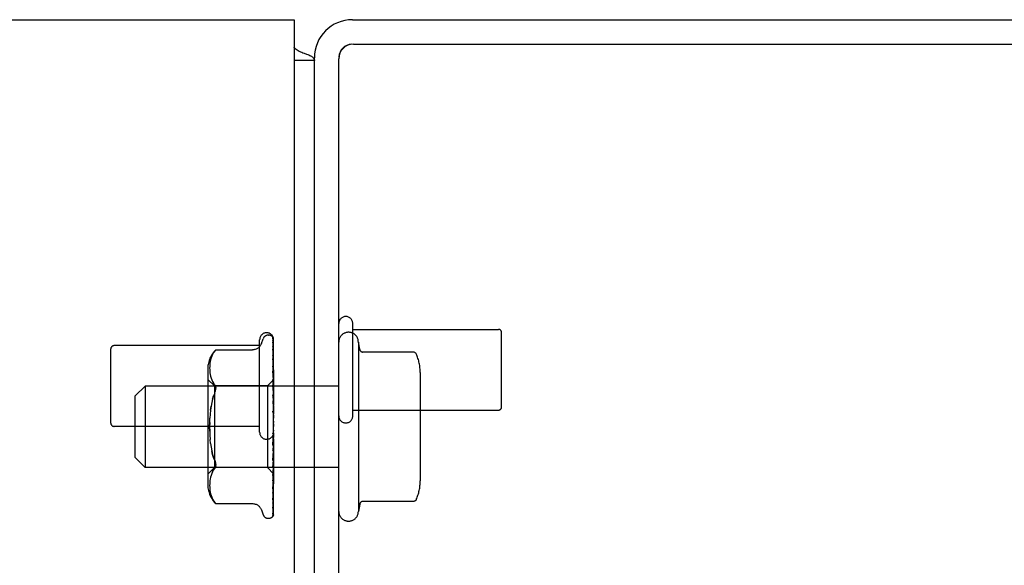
# Model space of a CAD drawing. Header units: inches. Extents: x 0 to 224, y 0 to 145.
# Tile 23 of 41: x 179.79 to 182.81, y 25.26 to 26.94. Entities that reach past the tile are written whole.
import ezdxf

# ---------------------------------------------------------------- set-up
doc = ezdxf.new("R2010")
doc.units = ezdxf.units.IN
doc.header["$LTSCALE"] = 12.302632
doc.header["$MEASUREMENT"] = 0
doc.linetypes.add('HIDDEN', pattern=[0.2, 0.1, -0.1])
doc.layers.get('0').update_dxf_attribs({"linetype": 'CONTINUOUS'})
doc.layers.add('DEFAULT_2', color=8, linetype='HIDDEN')

msp = doc.modelspace()

# ---------------------------------------------------------------- linework, layer by layer
at = {"color": 7, "linetype": 'Continuous'}
for p, q in [((63.2561, 26.9385), (180.6311, 26.9385)), ((180.6311, 26.9385), (180.6311, 9.126)), ((180.6936, 26.8135), (180.6311, 26.8135)), ((180.6936, 9.1885), (180.6936, 26.8135))]:
    msp.add_line(p, q, dxfattribs=at)
at = {"color": 3, "linetype": 'Continuous'}
for p, q in [((180.8106, 26.9385), (183.3416, 26.9385)), ((180.8136, 26.8635), (183.3456, 26.8635)), ((180.6936, 26.8135), (180.6936, 26.8215)), ((180.7686, 8.9385), (180.7686, 26.8185))]:
    msp.add_line(p, q, dxfattribs=at)
at = {"color": 7, "linetype": 'Continuous'}
for points in [[(180.633, 26.8517), (180.6351, 26.8496), (180.6375, 26.8475), (180.6403, 26.8455), (180.6435, 26.8436), (180.647, 26.8418), (180.6507, 26.8401), (180.6546, 26.8385), (180.6585, 26.837), (180.6623, 26.8356)], [(180.6623, 26.8356), (180.6697, 26.8329), (180.6731, 26.8315), (180.6763, 26.8303), (180.6792, 26.829), (180.682, 26.8276), (180.6845, 26.8262), (180.6867, 26.8248), (180.6886, 26.8233), (180.6902, 26.8218), (180.6914, 26.8202), (180.6924, 26.8187), (180.6931, 26.817), (180.6935, 26.8153), (180.6936, 26.8135)]]:
    msp.add_lwpolyline(points, dxfattribs=at)
at = {"color": 3, "linetype": 'Continuous'}
for centre, radius in [((180.8106, 26.8215), 0.117), ((180.8136, 26.8185), 0.045)]:
    msp.add_arc(centre, radius, 90, 180, dxfattribs=at)
at = {"color": 7, "linetype": 'Continuous'}
for centre, radius, start, end in [((180.4436, 26.6885), 0.25, 40.7609, 41.3932), ((180.8106, 26.8215), 0.042, 93.758, 176.242)]:
    msp.add_arc(centre, radius, start, end, dxfattribs=at)
at = {"layer": 'DEFAULT_2', "color": 8, "linetype": 'HIDDEN'}
for p, q in [((180.8116, 25.7215), (180.8116, 26.0055)), ((180.5521, 25.9697), (180.553, 25.9697)), ((180.8116, 25.9875), (181.2586, 25.9875)), ((181.2686, 25.7495), (181.2686, 25.9775)), ((180.5256, 25.9375), (180.0786, 25.9375)), ((180.5256, 25.6715), (180.5256, 25.9555)), ((180.531, 25.9437), (180.5365, 25.9588)), ((180.5649, 25.964), (180.5649, 25.964)), ((180.5659, 25.948), (180.566, 25.9471)), ((180.566, 25.9606), (180.5679, 25.8318)), ((180.566, 25.9587), (180.5679, 25.8305)), ((180.566, 25.9526), (180.5679, 25.8278)), ((180.566, 25.9471), (180.5679, 25.8241)), ((180.5686, 25.4182), (180.5686, 25.9581)), ((180.8286, 25.9485), (180.8286, 25.4285)), ((180.8327, 25.9262), (180.8286, 25.9485)), ((180.0686, 25.6995), (180.0686, 25.9275)), ((180.3808, 25.9105), (180.3783, 25.9052)), ((180.3909, 25.9244), (180.391, 25.9245)), ((180.391, 25.9245), (180.5035, 25.9245)), ((180.566, 25.9351), (180.5679, 25.8188)), ((180.566, 25.9264), (180.566, 25.9261)), ((180.566, 25.9261), (180.5679, 25.8128)), ((180.566, 25.9088), (180.566, 25.9086)), ((180.566, 25.9086), (180.5679, 25.8051)), ((180.9973, 25.9179), (180.8425, 25.9179)), ((180.3725, 25.8786), (180.3722, 25.8735)), ((180.373, 25.8837), (180.3725, 25.8785)), ((180.3738, 25.889), (180.373, 25.8836)), ((180.3749, 25.8944), (180.3738, 25.8889)), ((180.3764, 25.8998), (180.3749, 25.8943)), ((180.3784, 25.9052), (180.3764, 25.8997)), ((180.566, 25.8965), (180.566, 25.8965)), ((180.566, 25.8965), (180.5679, 25.797)), ((180.5668, 25.8901), (180.566, 25.8965)), ((180.5686, 25.8733), (180.568, 25.8791)), ((180.3666, 25.8681), (180.3666, 25.5089)), ((180.3722, 25.8737), (180.3721, 25.8687)), ((180.3721, 25.8688), (180.3722, 25.8639)), ((180.3722, 25.864), (180.3725, 25.8591)), ((180.3725, 25.8592), (180.373, 25.8541)), ((180.373, 25.8542), (180.3738, 25.849)), ((180.3738, 25.849), (180.3749, 25.8436)), ((180.566, 25.8742), (180.5679, 25.7872)), ((180.566, 25.8592), (180.566, 25.8593)), ((180.566, 25.8593), (180.5679, 25.7773)), ((180.5672, 25.8475), (180.566, 25.8592)), ((181.0186, 25.8546), (181.0186, 25.5223)), ((180.3866, 25.8137), (180.3666, 25.8337)), ((180.3749, 25.8436), (180.3764, 25.8381)), ((180.3764, 25.8381), (180.3784, 25.8325)), ((180.3784, 25.8326), (180.3809, 25.8271)), ((180.3809, 25.8272), (180.3839, 25.8221)), ((180.3876, 25.8172), (180.384, 25.822)), ((180.5684, 25.8325), (180.5496, 25.8137)), ((180.566, 25.8331), (180.5679, 25.7657)), ((180.566, 25.8157), (180.566, 25.816)), ((180.566, 25.816), (180.5679, 25.7543)), ((180.5684, 25.8325), (180.5679, 25.8318)), ((180.5679, 25.8318), (180.5679, 25.8318)), ((180.5686, 25.8305), (180.5679, 25.828)), ((180.5679, 25.8305), (180.5679, 25.8305)), ((180.5679, 25.8278), (180.5679, 25.828)), ((180.5679, 25.8241), (180.5679, 25.824)), ((180.5686, 25.8215), (180.5679, 25.824)), ((180.5686, 25.8232), (180.5679, 25.8191)), ((180.5679, 25.8188), (180.5679, 25.8191)), ((180.5686, 25.8327), (180.5684, 25.8325)), ((180.1436, 25.7835), (180.1736, 25.8135)), ((180.7686, 25.8135), (180.1736, 25.8135)), ((180.1736, 25.8135), (180.1736, 25.5635)), ((180.5496, 25.8137), (180.3866, 25.8137)), ((180.3866, 25.8137), (180.3866, 25.5632)), ((180.5496, 25.8137), (180.5496, 25.5632)), ((180.568, 25.794), (180.566, 25.8157)), ((180.566, 25.7866), (180.5679, 25.7413)), ((180.5679, 25.8128), (180.5679, 25.8127)), ((180.5679, 25.8127), (180.5679, 25.8126)), ((180.5686, 25.8086), (180.5679, 25.8126)), ((180.5686, 25.811), (180.5679, 25.8055)), ((180.5679, 25.8051), (180.5679, 25.8055)), ((180.5679, 25.797), (180.5679, 25.7967)), ((180.5686, 25.7913), (180.5679, 25.7967)), ((180.5686, 25.7944), (180.5679, 25.7877)), ((180.5679, 25.7872), (180.5679, 25.7877)), ((180.5686, 25.7872), (180.568, 25.794)), ((180.1436, 25.5935), (180.1436, 25.7835)), ((180.3812, 25.7733), (180.3842, 25.783)), ((180.566, 25.7678), (180.566, 25.768)), ((180.566, 25.768), (180.5679, 25.7289)), ((180.566, 25.7678), (180.5686, 25.738)), ((180.5679, 25.7773), (180.5679, 25.777)), ((180.5686, 25.7703), (180.5679, 25.777)), ((180.5686, 25.774), (180.5679, 25.7663)), ((180.5679, 25.7657), (180.5679, 25.7663)), ((180.3749, 25.7396), (180.3766, 25.7515)), ((180.566, 25.7364), (180.5679, 25.7149)), ((180.5679, 25.7543), (180.5679, 25.754)), ((180.5686, 25.7463), (180.5679, 25.754)), ((180.5686, 25.7505), (180.5679, 25.742)), ((180.5679, 25.7413), (180.5679, 25.742)), ((180.5679, 25.7289), (180.5679, 25.7286)), ((180.5686, 25.7202), (180.5679, 25.7286)), ((180.8116, 25.7395), (181.2586, 25.7395)), ((180.5686, 25.7247), (180.5679, 25.7159)), ((180.5679, 25.7149), (180.5679, 25.7159)), ((180.5686, 25.693), (180.5679, 25.7018)), ((180.5686, 25.6976), (180.5679, 25.6887)), ((180.5256, 25.6895), (180.0786, 25.6895)), ((180.5686, 25.6657), (180.5679, 25.6746)), ((180.5686, 25.6702), (180.5679, 25.6616)), ((180.3749, 25.6373), (180.3737, 25.6496)), ((180.566, 25.6343), (180.5686, 25.6643)), ((180.5679, 25.6615), (180.566, 25.6342)), ((180.5679, 25.6486), (180.566, 25.615)), ((180.5679, 25.6351), (180.566, 25.5844)), ((180.5679, 25.6615), (180.5679, 25.6616)), ((180.5679, 25.6486), (180.5679, 25.6478)), ((180.5686, 25.6391), (180.5679, 25.6478)), ((180.5686, 25.6435), (180.5679, 25.6354)), ((180.5679, 25.6351), (180.5679, 25.6354)), ((180.566, 25.6342), (180.566, 25.6343)), ((180.5679, 25.6231), (180.566, 25.5665)), ((180.566, 25.5847), (180.5686, 25.614)), ((180.5679, 25.6108), (180.566, 25.5386)), ((180.5679, 25.6231), (180.5679, 25.6225)), ((180.5686, 25.6144), (180.5679, 25.6225)), ((180.5686, 25.6183), (180.5679, 25.6111)), ((180.5679, 25.6108), (180.5679, 25.6111)), ((180.1436, 25.5935), (180.1736, 25.5635)), ((180.3876, 25.585), (180.3888, 25.5817)), ((180.3898, 25.5786), (180.3888, 25.5817)), ((180.5679, 25.6001), (180.566, 25.5226)), ((180.5679, 25.5893), (180.566, 25.4982)), ((180.566, 25.5844), (180.566, 25.5847)), ((180.5679, 25.5803), (180.566, 25.4846)), ((180.5679, 25.6001), (180.5679, 25.5996)), ((180.5686, 25.5923), (180.5679, 25.5996)), ((180.5686, 25.5957), (180.5679, 25.5896)), ((180.5679, 25.5893), (180.5679, 25.5896)), ((180.5679, 25.5803), (180.5679, 25.5799)), ((180.5686, 25.5737), (180.5679, 25.5799)), ((180.5686, 25.5765), (180.5679, 25.5717)), ((180.7686, 25.5635), (180.1736, 25.5635)), ((180.3866, 25.5632), (180.3666, 25.5432)), ((180.3784, 25.5444), (180.3764, 25.5388)), ((180.3809, 25.5498), (180.3784, 25.5444)), ((180.5496, 25.5632), (180.3866, 25.5632)), ((180.3909, 25.568), (180.3905, 25.5657)), ((180.5686, 25.5442), (180.5496, 25.5632)), ((180.5679, 25.5715), (180.566, 25.4647)), ((180.5679, 25.5644), (180.566, 25.454)), ((180.5679, 25.5579), (180.566, 25.4392)), ((180.566, 25.5388), (180.5676, 25.5554)), ((180.5679, 25.553), (180.566, 25.4319)), ((180.5679, 25.549), (180.566, 25.4228)), ((180.5679, 25.5465), (180.566, 25.4191)), ((180.5679, 25.5452), (180.566, 25.4161)), ((180.5676, 25.5554), (180.5686, 25.5664)), ((180.5679, 25.5715), (180.5679, 25.5717)), ((180.5679, 25.5644), (180.5679, 25.5641)), ((180.5686, 25.5592), (180.5679, 25.5641)), ((180.5686, 25.5613), (180.5679, 25.5581)), ((180.5679, 25.5579), (180.5679, 25.5581)), ((180.5679, 25.553), (180.5679, 25.5528)), ((180.5686, 25.5494), (180.5679, 25.5528)), ((180.5679, 25.549), (180.5679, 25.5491)), ((180.5679, 25.5465), (180.5679, 25.5464)), ((180.5679, 25.5452), (180.5679, 25.5452)), ((180.3725, 25.5179), (180.3722, 25.5129)), ((180.373, 25.5228), (180.3725, 25.5178)), ((180.3738, 25.528), (180.373, 25.5228)), ((180.3749, 25.5334), (180.3738, 25.5279)), ((180.3764, 25.5389), (180.3749, 25.5333)), ((180.566, 25.5386), (180.566, 25.5388)), ((180.5672, 25.5092), (180.568, 25.517)), ((180.568, 25.517), (180.5686, 25.5232)), ((180.3722, 25.513), (180.3721, 25.5081)), ((180.3721, 25.5082), (180.3722, 25.5033)), ((180.3722, 25.5034), (180.3725, 25.4983)), ((180.3725, 25.4984), (180.373, 25.4932)), ((180.373, 25.4933), (180.3738, 25.4879)), ((180.3738, 25.488), (180.3749, 25.4826)), ((180.566, 25.4982), (180.566, 25.4983)), ((180.568, 25.4804), (180.5686, 25.4859)), ((180.3749, 25.4827), (180.3764, 25.4771)), ((180.3764, 25.4772), (180.3784, 25.4717)), ((180.3783, 25.4718), (180.3808, 25.4664)), ((180.3876, 25.4563), (180.3839, 25.4613)), ((180.3889, 25.4547), (180.3876, 25.4563)), ((180.3901, 25.4534), (180.3907, 25.4528)), ((180.566, 25.4647), (180.566, 25.4646)), ((180.566, 25.4646), (180.566, 25.4645)), ((180.566, 25.454), (180.566, 25.4537)), ((180.5672, 25.4736), (180.568, 25.4804)), ((180.9973, 25.4591), (180.8425, 25.4591)), ((180.391, 25.4524), (180.3905, 25.453)), ((180.391, 25.4524), (180.5035, 25.4524)), ((180.531, 25.4332), (180.5365, 25.4182)), ((180.5658, 25.4308), (180.5658, 25.4308)), ((180.566, 25.4392), (180.5659, 25.4387)), ((180.8327, 25.4508), (180.8286, 25.4285)), ((180.5521, 25.4072), (180.553, 25.4072)), ((180.5638, 25.4114), (180.5639, 25.4115))]:
    msp.add_line(p, q, dxfattribs=at)
for points in [[(180.531, 25.9437), (180.5303, 25.9419), (180.5295, 25.9403), (180.5286, 25.9386), (180.5275, 25.937), (180.5263, 25.9354), (180.525, 25.9339), (180.5236, 25.9325), (180.522, 25.9311), (180.5203, 25.9298), (180.5185, 25.9286), (180.5165, 25.9275), (180.5144, 25.9266), (180.5121, 25.9258), (180.5098, 25.9252), (180.5074, 25.9248), (180.5048, 25.9245), (180.5036, 25.9245)], [(180.5649, 25.964), (180.5649, 25.964), (180.5649, 25.964), (180.565, 25.9638), (180.5651, 25.9636), (180.5653, 25.9633), (180.5655, 25.963), (180.5656, 25.9626), (180.5658, 25.9622), (180.5659, 25.9618), (180.5659, 25.9613), (180.566, 25.9608), (180.566, 25.9606)], [(180.5686, 25.9577), (180.5686, 25.9578), (180.5683, 25.9585), (180.5681, 25.9591), (180.5678, 25.9597), (180.5675, 25.9603), (180.5671, 25.9609), (180.5668, 25.9614), (180.5665, 25.9619), (180.5662, 25.9623), (180.5659, 25.9627), (180.5657, 25.9631), (180.5654, 25.9634), (180.5652, 25.9636), (180.5649, 25.964)], [(180.5656, 25.9608), (180.5657, 25.9605), (180.5659, 25.9599), (180.566, 25.9593), (180.566, 25.9587)], [(180.5686, 25.9502), (180.5686, 25.9504), (180.5682, 25.9522), (180.5678, 25.9539), (180.5674, 25.9555), (180.5669, 25.9571), (180.5664, 25.9585), (180.5659, 25.9599), (180.5656, 25.9608)], [(180.5657, 25.9542), (180.5657, 25.9543), (180.5657, 25.9543), (180.5657, 25.9543), (180.5657, 25.9541), (180.5658, 25.9538), (180.5659, 25.9534), (180.566, 25.9528), (180.566, 25.9526)], [(180.5663, 25.9532), (180.5659, 25.9539), (180.5658, 25.9541), (180.5657, 25.9542)], [(180.5686, 25.933), (180.5684, 25.9347), (180.568, 25.9372), (180.5676, 25.9396), (180.5671, 25.9419), (180.5667, 25.9442), (180.5662, 25.9464), (180.5659, 25.948)], [(180.5686, 25.9581), (180.5685, 25.9584), (180.5681, 25.9598), (180.5675, 25.961), (180.5669, 25.9622), (180.566, 25.9634)], [(180.5686, 25.9483), (180.5684, 25.949), (180.5682, 25.9496), (180.5679, 25.9502), (180.5676, 25.9508), (180.5674, 25.9513), (180.5671, 25.9518), (180.5668, 25.9523), (180.5666, 25.9528), (180.5663, 25.9532)], [(180.3808, 25.9105), (180.3839, 25.9156), (180.3876, 25.9206)], [(180.3909, 25.9244), (180.3906, 25.9241), (180.3901, 25.9236), (180.3895, 25.9228), (180.3886, 25.9218), (180.3876, 25.9206)], [(180.3876, 25.9206), (180.3886, 25.9218), (180.3895, 25.9228), (180.3901, 25.9236), (180.3906, 25.9241)], [(180.566, 25.9356), (180.5659, 25.9357), (180.5659, 25.9358), (180.5659, 25.9357), (180.566, 25.9354), (180.566, 25.9351)], [(180.5669, 25.9337), (180.5664, 25.9348), (180.5662, 25.9352), (180.566, 25.9355), (180.566, 25.9356)], [(180.5686, 25.907), (180.5684, 25.909), (180.568, 25.9121), (180.5676, 25.9152), (180.5672, 25.9182), (180.5667, 25.9213), (180.5663, 25.9243), (180.566, 25.9264)], [(180.5669, 25.9065), (180.5666, 25.9071), (180.5664, 25.9076), (180.5662, 25.9081), (180.5661, 25.9084), (180.566, 25.9087), (180.566, 25.9087)], [(180.5686, 25.9297), (180.5685, 25.9301), (180.5682, 25.9309), (180.5679, 25.9316), (180.5676, 25.9323), (180.5672, 25.933), (180.5669, 25.9337)], [(181.0065, 25.9119), (181.0057, 25.9134), (181.0047, 25.9147), (181.0034, 25.9158), (181.002, 25.9167), (181.0004, 25.9174), (180.9987, 25.9178), (180.9973, 25.9179)], [(180.568, 25.8791), (180.5676, 25.8827), (180.5668, 25.8901)], [(180.5686, 25.9024), (180.5686, 25.9026), (180.5682, 25.9035), (180.5678, 25.9044), (180.5675, 25.9052), (180.5669, 25.9065)], [(180.5671, 25.871), (180.5668, 25.8717), (180.5665, 25.8723), (180.5663, 25.8729), (180.5662, 25.8734), (180.5661, 25.8738), (180.566, 25.8741), (180.566, 25.8742)], [(180.5686, 25.8674), (180.5685, 25.8679), (180.5681, 25.8687), (180.5678, 25.8695), (180.5671, 25.871)], [(180.5686, 25.8328), (180.5684, 25.8352), (180.5672, 25.8475)], [(180.3876, 25.8172), (180.3888, 25.8154), (180.3898, 25.8133), (180.3905, 25.8112), (180.3909, 25.8089), (180.391, 25.8065)], [(180.5686, 25.8261), (180.5686, 25.8263), (180.5682, 25.8271), (180.5679, 25.8279), (180.5675, 25.8287), (180.5671, 25.8295), (180.5668, 25.8302), (180.5665, 25.831), (180.5663, 25.8316), (180.5661, 25.8322), (180.566, 25.8327), (180.566, 25.8331)], [(180.5686, 25.8324), (180.5684, 25.8321), (180.5682, 25.8319), (180.568, 25.8318), (180.5679, 25.8318), (180.5679, 25.8318), (180.5679, 25.8318)], [(180.5686, 25.8317), (180.5684, 25.8314), (180.5682, 25.8311), (180.568, 25.8308), (180.5679, 25.8306), (180.5679, 25.8305), (180.5679, 25.8305)], [(180.5686, 25.8297), (180.5684, 25.8299), (180.5683, 25.8301), (180.5681, 25.8303), (180.5679, 25.8305)], [(180.5686, 25.8278), (180.5684, 25.8277), (180.5682, 25.8276), (180.568, 25.8276), (180.5679, 25.8277), (180.5679, 25.8278)], [(180.5686, 25.8258), (180.5684, 25.8254), (180.5682, 25.825), (180.568, 25.8247), (180.5679, 25.8244), (180.5679, 25.8242), (180.5679, 25.8241)], [(180.5686, 25.8183), (180.5684, 25.8183), (180.5682, 25.8183), (180.568, 25.8184), (180.5679, 25.8186), (180.5679, 25.8188)], [(180.3876, 25.7919), (180.3842, 25.783), (180.3812, 25.7733), (180.3787, 25.7627), (180.3766, 25.7515), (180.3749, 25.7396), (180.3737, 25.7273), (180.3728, 25.7146)], [(180.3876, 25.7919), (180.3888, 25.7952), (180.3898, 25.7983), (180.3905, 25.8012), (180.3909, 25.8039), (180.391, 25.8065)], [(180.5686, 25.7799), (180.5686, 25.78), (180.5683, 25.7807), (180.568, 25.7813), (180.5676, 25.7819), (180.5673, 25.7826), (180.567, 25.7832), (180.5667, 25.7839), (180.5664, 25.7846), (180.5662, 25.7853), (180.5661, 25.786), (180.566, 25.7866), (180.566, 25.7866)], [(180.5686, 25.815), (180.5684, 25.8146), (180.5682, 25.8141), (180.568, 25.8137), (180.5679, 25.8133), (180.5679, 25.813), (180.5679, 25.8128)], [(180.5686, 25.804), (180.5684, 25.8041), (180.5682, 25.8043), (180.568, 25.8045), (180.5679, 25.8048), (180.5679, 25.8051)], [(180.5686, 25.7996), (180.5684, 25.7991), (180.5682, 25.7985), (180.568, 25.798), (180.5679, 25.7976), (180.5679, 25.7971), (180.5679, 25.797)], [(180.5686, 25.7856), (180.5684, 25.7858), (180.5682, 25.7861), (180.568, 25.7864), (180.5679, 25.7868), (180.5679, 25.7872)], [(180.5686, 25.7802), (180.5684, 25.7796), (180.5682, 25.779), (180.568, 25.7785), (180.5679, 25.7779), (180.5679, 25.7774), (180.5679, 25.7773)], [(180.5686, 25.7636), (180.5684, 25.764), (180.5682, 25.7643), (180.568, 25.7648), (180.5679, 25.7652), (180.5679, 25.7657)], [(180.5686, 25.7575), (180.5684, 25.7569), (180.5682, 25.7563), (180.568, 25.7557), (180.5679, 25.7551), (180.5679, 25.7545), (180.5679, 25.7543)], [(180.5676, 25.7323), (180.5674, 25.7327), (180.5671, 25.7332), (180.5668, 25.7338), (180.5665, 25.7344), (180.5663, 25.7351), (180.5661, 25.7358), (180.566, 25.7365)], [(180.5686, 25.7306), (180.5685, 25.7309), (180.5682, 25.7314), (180.5676, 25.7323)], [(180.5686, 25.739), (180.5684, 25.7394), (180.5682, 25.7399), (180.568, 25.7404), (180.5679, 25.7409), (180.5679, 25.7413)], [(180.5686, 25.7323), (180.5684, 25.7317), (180.5682, 25.7311), (180.568, 25.7304), (180.5679, 25.7298), (180.5679, 25.7292), (180.5679, 25.7289)], [(180.3723, 25.6753), (180.3721, 25.6885), (180.3723, 25.7016), (180.3728, 25.7146)], [(180.3723, 25.7016), (180.3721, 25.6885), (180.3723, 25.6753), (180.3728, 25.6623), (180.3737, 25.6496)], [(180.5686, 25.7125), (180.5684, 25.713), (180.5682, 25.7135), (180.568, 25.7141), (180.5679, 25.7147), (180.5679, 25.7149)], [(180.5686, 25.7055), (180.5684, 25.7049), (180.5682, 25.7043), (180.568, 25.7037), (180.5679, 25.7031), (180.5679, 25.7025), (180.5679, 25.7018)], [(180.568, 25.6762), (180.5677, 25.6748), (180.5674, 25.6733), (180.5671, 25.6717), (180.5668, 25.6701), (180.5665, 25.6685), (180.5661, 25.667)], [(180.5661, 25.6669), (180.5662, 25.6673), (180.5664, 25.6679), (180.5666, 25.6685), (180.5669, 25.669), (180.5671, 25.6694), (180.5673, 25.6697), (180.5676, 25.67), (180.5677, 25.6703)], [(180.5677, 25.6703), (180.5681, 25.6707), (180.5683, 25.671), (180.5684, 25.6712), (180.5686, 25.6715)], [(180.5686, 25.6851), (180.5684, 25.6857), (180.5682, 25.6863), (180.568, 25.6869), (180.5679, 25.6875), (180.5679, 25.6881), (180.5679, 25.6887)], [(180.568, 25.6762), (180.5679, 25.6758), (180.5679, 25.6752), (180.5679, 25.6746)], [(180.5686, 25.6781), (180.5684, 25.6775), (180.5682, 25.677), (180.568, 25.6764), (180.568, 25.6762)], [(180.3749, 25.6373), (180.3766, 25.6255), (180.3787, 25.6142), (180.3812, 25.6037), (180.3842, 25.5939), (180.3876, 25.585)], [(180.5686, 25.6579), (180.5684, 25.6585), (180.5682, 25.6591), (180.568, 25.6597), (180.5679, 25.6604), (180.5679, 25.661), (180.5679, 25.6615)], [(180.5686, 25.651), (180.5684, 25.6506), (180.5682, 25.6501), (180.568, 25.6495), (180.5679, 25.649), (180.5679, 25.6486)], [(180.5686, 25.6318), (180.5684, 25.6324), (180.5682, 25.633), (180.568, 25.6336), (180.5679, 25.6342), (180.5679, 25.6348), (180.5679, 25.6351)], [(180.3876, 25.585), (180.3842, 25.594), (180.3812, 25.6037), (180.3787, 25.6142)], [(180.5679, 25.6313), (180.5678, 25.631), (180.5678, 25.6309), (180.5677, 25.6308), (180.5675, 25.6308), (180.5673, 25.6308), (180.5671, 25.6309), (180.5669, 25.6311), (180.5667, 25.6314), (180.5665, 25.6317), (180.5663, 25.6321), (180.5661, 25.6326), (180.566, 25.6332), (180.566, 25.6338), (180.566, 25.6342)], [(180.566, 25.615), (180.5661, 25.6155), (180.5662, 25.6162), (180.5664, 25.6169), (180.5666, 25.6176), (180.5669, 25.6182), (180.5672, 25.6188), (180.5676, 25.6194), (180.5682, 25.6205)], [(180.5686, 25.6254), (180.5684, 25.625), (180.5682, 25.6245), (180.568, 25.6241), (180.5679, 25.6236), (180.5679, 25.6231)], [(180.5686, 25.6077), (180.5684, 25.6083), (180.5682, 25.6089), (180.568, 25.6095), (180.5679, 25.6101), (180.5679, 25.6106), (180.5679, 25.6108)], [(180.5682, 25.6205), (180.5685, 25.6211), (180.5686, 25.6214)], [(180.3898, 25.5786), (180.3905, 25.5757), (180.3909, 25.573)], [(180.5686, 25.6019), (180.5684, 25.6017), (180.5682, 25.6013), (180.568, 25.601), (180.5679, 25.6005), (180.5679, 25.6001)], [(180.5686, 25.5865), (180.5684, 25.5871), (180.5682, 25.5877), (180.568, 25.5882), (180.5679, 25.5887), (180.5679, 25.5892), (180.5679, 25.5893)], [(180.5686, 25.5817), (180.5684, 25.5815), (180.5681, 25.5813), (180.568, 25.581), (180.5679, 25.5807), (180.5679, 25.5803)], [(180.3809, 25.5498), (180.3839, 25.5549), (180.3876, 25.5598)], [(180.3876, 25.5598), (180.3888, 25.5616), (180.3898, 25.5636), (180.3905, 25.5657)], [(180.3909, 25.568), (180.391, 25.5704), (180.3909, 25.573)], [(180.566, 25.5665), (180.566, 25.5666), (180.5661, 25.5671), (180.5662, 25.5677), (180.5664, 25.5683), (180.5666, 25.569), (180.5669, 25.5697), (180.5672, 25.5704), (180.5676, 25.5712), (180.5679, 25.5719), (180.5683, 25.5726), (180.5686, 25.5734)], [(180.5686, 25.5691), (180.5684, 25.5696), (180.5682, 25.5701), (180.568, 25.5706), (180.5679, 25.571), (180.5679, 25.5714), (180.5679, 25.5715)], [(180.5686, 25.5652), (180.5684, 25.5652), (180.5682, 25.5651), (180.568, 25.5649), (180.5679, 25.5647), (180.5679, 25.5644)], [(180.5686, 25.5559), (180.5684, 25.5564), (180.5682, 25.5568), (180.568, 25.5572), (180.5679, 25.5575), (180.5679, 25.5578), (180.5679, 25.5579)], [(180.5686, 25.5533), (180.5684, 25.5533), (180.5682, 25.5533), (180.568, 25.5533), (180.5679, 25.5532), (180.5679, 25.553)], [(180.5686, 25.5507), (180.5684, 25.5503), (180.5683, 25.5498), (180.5681, 25.5494), (180.5679, 25.5491)], [(180.5686, 25.5475), (180.5684, 25.5479), (180.5682, 25.5483), (180.568, 25.5486), (180.5679, 25.5488), (180.5679, 25.549), (180.5679, 25.549)], [(180.5686, 25.5462), (180.5684, 25.5464), (180.5682, 25.5465), (180.568, 25.5466), (180.5679, 25.5466), (180.5679, 25.5465), (180.5679, 25.5465)], [(180.5686, 25.5447), (180.5684, 25.5451), (180.5683, 25.5455), (180.5681, 25.5459), (180.5679, 25.5464)], [(180.5686, 25.5451), (180.5684, 25.5451), (180.5683, 25.5451), (180.5681, 25.5451), (180.5679, 25.5452)], [(180.5686, 25.5443), (180.5684, 25.5446), (180.5682, 25.5448), (180.568, 25.545), (180.5679, 25.5451), (180.5679, 25.5452), (180.5679, 25.5452)], [(180.566, 25.5226), (180.566, 25.5228), (180.5661, 25.5231), (180.5662, 25.5236), (180.5664, 25.5241), (180.5666, 25.5247), (180.5669, 25.5254), (180.5672, 25.5261)], [(180.5672, 25.5261), (180.5678, 25.5275), (180.5681, 25.5282), (180.5685, 25.529), (180.5686, 25.5295)], [(180.566, 25.4983), (180.5663, 25.5011), (180.5672, 25.5092)], [(180.566, 25.4846), (180.566, 25.4846), (180.566, 25.4848), (180.5661, 25.4851), (180.5663, 25.4855), (180.5665, 25.4861), (180.5667, 25.4867), (180.567, 25.4874), (180.5677, 25.4888)], [(180.5677, 25.4888), (180.5681, 25.4896), (180.5684, 25.4905), (180.5686, 25.4911)], [(180.3808, 25.4664), (180.3839, 25.4613), (180.3876, 25.4563)], [(180.3887, 25.455), (180.3892, 25.4544), (180.3896, 25.4539)], [(180.39, 25.4534), (180.3895, 25.454), (180.3889, 25.4547)], [(180.5659, 25.4387), (180.5663, 25.4405), (180.5667, 25.4431), (180.5672, 25.4458), (180.5676, 25.4485), (180.568, 25.4512), (180.5684, 25.454), (180.5686, 25.4559)], [(180.566, 25.4645), (180.5663, 25.4669), (180.5672, 25.4736)], [(180.566, 25.4537), (180.566, 25.4537), (180.566, 25.4539), (180.5661, 25.4542), (180.5663, 25.4546), (180.5666, 25.4551)], [(180.5666, 25.4551), (180.5672, 25.4564), (180.5675, 25.4572), (180.5679, 25.458), (180.5682, 25.4588), (180.5686, 25.4597), (180.5686, 25.4599)], [(181.0065, 25.465), (181.0057, 25.4636), (181.0047, 25.4623), (181.0034, 25.4611), (181.002, 25.4602), (181.0004, 25.4595), (180.9987, 25.4592), (180.9973, 25.4591)], [(180.3908, 25.4526), (180.391, 25.4525), (180.391, 25.4524)], [(180.5036, 25.4524), (180.5048, 25.4524), (180.5074, 25.4522), (180.5098, 25.4518), (180.5121, 25.4511), (180.5144, 25.4504), (180.5165, 25.4494), (180.5185, 25.4483), (180.5203, 25.4472), (180.522, 25.4459), (180.5236, 25.4445), (180.525, 25.443), (180.5263, 25.4415), (180.5275, 25.4399), (180.5286, 25.4383), (180.5295, 25.4367), (180.5303, 25.435), (180.531, 25.4332)], [(180.5658, 25.4215), (180.5661, 25.4227), (180.5666, 25.4245), (180.5671, 25.4264), (180.5675, 25.4284), (180.5679, 25.4304), (180.5683, 25.4326), (180.5686, 25.4342)], [(180.566, 25.4319), (180.566, 25.4316), (180.5659, 25.4312), (180.5659, 25.4309), (180.5658, 25.4308)], [(180.5658, 25.4308), (180.5659, 25.4309), (180.566, 25.4312), (180.5662, 25.4315)], [(180.5662, 25.4315), (180.5667, 25.4324), (180.5669, 25.433), (180.5672, 25.4335), (180.5675, 25.4341), (180.5678, 25.4348), (180.5681, 25.4355), (180.5684, 25.4362), (180.5686, 25.4368)], [(180.5686, 25.4182), (180.5681, 25.4169), (180.5675, 25.4158), (180.5669, 25.4147), (180.5663, 25.4139), (180.5657, 25.4131), (180.5651, 25.4125), (180.5646, 25.412), (180.5642, 25.4117), (180.564, 25.4115), (180.5638, 25.4114), (180.5638, 25.4114)], [(180.5648, 25.4125), (180.5654, 25.4133), (180.5661, 25.4145), (180.5667, 25.4158), (180.5672, 25.4171), (180.5677, 25.4185), (180.5682, 25.42), (180.5686, 25.4216)], [(180.566, 25.4161), (180.566, 25.4158), (180.5659, 25.4153), (180.5658, 25.4147), (180.5657, 25.4142), (180.5655, 25.4137), (180.5653, 25.4132), (180.565, 25.4128), (180.5648, 25.4125), (180.5648, 25.4125)], [(180.566, 25.4191), (180.566, 25.4188), (180.5659, 25.4182), (180.5658, 25.4177), (180.5657, 25.4173), (180.5655, 25.4169), (180.5654, 25.4167), (180.5654, 25.4167), (180.5654, 25.4167)], [(180.5654, 25.4167), (180.5654, 25.4167), (180.5655, 25.4168)], [(180.5655, 25.4168), (180.5659, 25.4174), (180.5661, 25.4178), (180.5664, 25.4182), (180.5667, 25.4187), (180.567, 25.4192), (180.5673, 25.4197), (180.5676, 25.4203), (180.5679, 25.421), (180.5682, 25.4216), (180.5685, 25.4223), (180.5686, 25.4227)], [(180.566, 25.4229), (180.566, 25.4223), (180.5659, 25.4217), (180.5658, 25.4215)]]:
    msp.add_lwpolyline(points, dxfattribs=at)
for centre, radius, start, end in [((180.7901, 26.0055), 0.0215, 360, 180), ((180.5471, 25.9555), 0.0215, 360, 180), ((180.5521, 25.9531), 0.0167, 90, 160), ((180.553, 25.9531), 0.0167, 38.6218, 90), ((180.7986, 25.9485), 0.03, 359.9957, 180), ((181.2586, 25.9775), 0.01, 360, 90), ((180.0786, 25.9275), 0.01, 90, 180), ((180.4442, 25.8681), 0.0776, 133.3008, 180), ((180.8425, 25.9279), 0.01, 189.7805, 270), ((180.8774, 25.8546), 0.1412, 0, 23.95), ((181.2586, 25.7495), 0.01, 270, 0), ((180.0786, 25.6995), 0.01, 180, 270), ((180.7901, 25.7215), 0.0215, 180, 0), ((180.5471, 25.6715), 0.0215, 180, 0), ((180.8774, 25.5223), 0.1412, 336.05, 360), ((180.4442, 25.5089), 0.0776, 180, 226.6992), ((180.8425, 25.4491), 0.01, 90, 170.2195), ((180.7986, 25.4285), 0.03, 180, 0.0043), ((180.5521, 25.4239), 0.0167, 200, 270), ((180.553, 25.4239), 0.0167, 270, 340.0516)]:
    msp.add_arc(centre, radius, start, end, dxfattribs=at)

doc.saveas('drawing.dxf')
